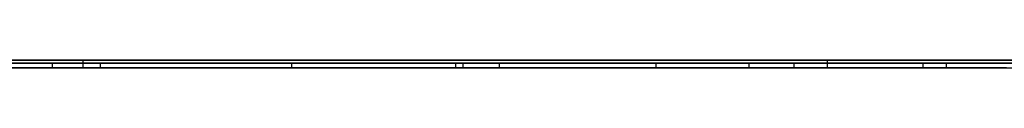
# Model space of a CAD drawing. Extents: x -2.05 to 2.05, y 0 to 2.3.
# Tile 65 of 74: x 1.503226 to 1.569686, y 2.219499 to 2.219999. Entities that reach past the tile are written whole.
import ezdxf

# ---------------------------------------------------------------- set-up
doc = ezdxf.new("R2010")
doc.units = 0
doc.layers.get('0').update_dxf_attribs({"linetype": 'CONTINUOUS'})

# ---------------------------------------------------------------- blocks, each defined once
blk = doc.blocks.new('*U1')
at = {"extrusion": (0, 1, 0)}
for p, q in [((1.978, 2.219999, -0.83), (-1.978, 2.219999, -0.83)), ((-1.978, 2.219999, 0.83), (1.978, 2.219999, 0.83)), ((0.708, 2.219999, -0.705), (1.628, 2.219999, -0.705)), ((1.628, 2.219999, -0.405), (0.708, 2.219999, -0.405)), ((1.628, 2.219799, -0.705), (0.708, 2.219799, -0.705)), ((0.708, 2.219799, -0.405), (1.628, 2.219799, -0.405)), ((1.508651, 2.219799, -0.611024), (1.450953, 2.219799, -0.491024)), ((1.492977, 2.219799, -0.611024), (1.508651, 2.219799, -0.611024)), ((1.521581, 2.219799, -0.491024), (1.505418, 2.219799, -0.491024)), ((1.505418, 2.219799, -0.491024), (1.53314, 2.219799, -0.611024)), ((1.557738, 2.219999, -0.246309), (1.507485, 2.219999, -0.246309)), ((1.507485, 2.219999, -0.260905), (1.557738, 2.219999, -0.260905)), ((1.507485, 2.219999, -0.246309), (1.507485, 2.219999, -0.260905)), ((1.532651, 2.219799, -0.539024), (1.521581, 2.219799, -0.491024)), ((1.555475, 2.219799, -0.539024), (1.532651, 2.219799, -0.539024)), ((1.53314, 2.219799, -0.611024), (1.565761, 2.219799, -0.611024)), ((1.546169, 2.219799, -0.597897), (1.535589, 2.219799, -0.551758)), ((1.535589, 2.219799, -0.551758), (1.552438, 2.219799, -0.551758)), ((1.564193, 2.219799, -0.597897), (1.546169, 2.219799, -0.597897)), ((1.587018, 2.219799, -0.491024), (1.555475, 2.219799, -0.539024)), ((1.557738, 2.219999, -0.260905), (1.557738, 2.219999, -0.246309)), ((1.450953, 2.219499, -0.491024), (1.508651, 2.219499, -0.611024)), ((1.508651, 2.219499, -0.611024), (1.492977, 2.219499, -0.611024)), ((1.53314, 2.219499, -0.611024), (1.505418, 2.219499, -0.491024)), ((1.505418, 2.219499, -0.491024), (1.521581, 2.219499, -0.491024)), ((1.557738, 2.219499, -0.260905), (1.507485, 2.219499, -0.260905)), ((1.507485, 2.219499, -0.246309), (1.557738, 2.219499, -0.246309)), ((1.507485, 2.219499, -0.260905), (1.507485, 2.219499, -0.246309)), ((1.521581, 2.219499, -0.491024), (1.532651, 2.219499, -0.539024)), ((1.532651, 2.219499, -0.539024), (1.555475, 2.219499, -0.539024)), ((1.565761, 2.219499, -0.611024), (1.53314, 2.219499, -0.611024)), ((1.546169, 2.219499, -0.597897), (1.535589, 2.219499, -0.551758)), ((1.535589, 2.219499, -0.551758), (1.552438, 2.219499, -0.551758)), ((1.564193, 2.219499, -0.597897), (1.546169, 2.219499, -0.597897)), ((1.555475, 2.219499, -0.539024), (1.587018, 2.219499, -0.491024)), ((1.557738, 2.219499, -0.246309), (1.557738, 2.219499, -0.260905))]:
    blk.add_line(p, q, dxfattribs=at)
for p, q in [((1.978, 2.219999, -0.83), (-1.978, 2.219999, -0.83)), ((0.708, 2.219999, -0.705), (1.628, 2.219999, -0.705)), ((1.628, 2.219799, -0.705), (0.708, 2.219799, -0.705)), ((1.492977, 2.219799, -0.611024), (1.508651, 2.219799, -0.611024)), ((1.507485, 2.219999, -0.260905), (1.557738, 2.219999, -0.260905)), ((1.507485, 2.219999, -0.260905), (1.507485, 2.219499, -0.260905)), ((1.508651, 2.219799, -0.611024), (1.508651, 2.219499, -0.611024)), ((1.53314, 2.219799, -0.611024), (1.565761, 2.219799, -0.611024)), ((1.53314, 2.219799, -0.611024), (1.53314, 2.219499, -0.611024)), ((1.535589, 2.219799, -0.551758), (1.552438, 2.219799, -0.551758)), ((1.535589, 2.219799, -0.551758), (1.535589, 2.219499, -0.551758)), ((1.552438, 2.219799, -0.551758), (1.552438, 2.219499, -0.551758)), ((1.552438, 2.219799, -0.551758), (1.552438, 2.219499, -0.551758)), ((1.557738, 2.219999, -0.260905), (1.557738, 2.219499, -0.260905)), ((1.564193, 2.219799, -0.597897), (1.564193, 2.219499, -0.597897)), ((1.565761, 2.219799, -0.611024), (1.565761, 2.219499, -0.611024)), ((1.565761, 2.219799, -0.611024), (1.565761, 2.219499, -0.611024)), ((1.508651, 2.219499, -0.611024), (1.492977, 2.219499, -0.611024)), ((1.557738, 2.219499, -0.260905), (1.507485, 2.219499, -0.260905)), ((1.565761, 2.219499, -0.611024), (1.53314, 2.219499, -0.611024)), ((1.535589, 2.219499, -0.551758), (1.552438, 2.219499, -0.551758))]:
    blk.add_line(p, q)
at = {"extrusion": (0, 0, -1)}
for p, q in [((-1.978, 2.219999, 0.83), (1.978, 2.219999, 0.83)), ((1.628, 2.219999, -0.405), (0.708, 2.219999, -0.405)), ((0.708, 2.219799, -0.405), (1.628, 2.219799, -0.405)), ((1.521581, 2.219799, -0.491024), (1.505418, 2.219799, -0.491024)), ((1.505418, 2.219799, -0.491024), (1.505418, 2.219499, -0.491024)), ((1.557738, 2.219999, -0.246309), (1.507485, 2.219999, -0.246309)), ((1.507485, 2.219999, -0.246309), (1.507485, 2.219499, -0.246309)), ((1.521581, 2.219799, -0.491024), (1.521581, 2.219499, -0.491024)), ((1.555475, 2.219799, -0.539024), (1.532651, 2.219799, -0.539024)), ((1.532651, 2.219799, -0.539024), (1.532651, 2.219499, -0.539024)), ((1.564193, 2.219799, -0.597897), (1.546169, 2.219799, -0.597897)), ((1.546169, 2.219799, -0.597897), (1.546169, 2.219499, -0.597897)), ((1.555475, 2.219799, -0.539024), (1.555475, 2.219499, -0.539024)), ((1.557738, 2.219999, -0.246309), (1.557738, 2.219499, -0.246309)), ((1.564193, 2.219799, -0.597897), (1.564193, 2.219499, -0.597897)), ((1.505418, 2.219499, -0.491024), (1.521581, 2.219499, -0.491024)), ((1.507485, 2.219499, -0.246309), (1.557738, 2.219499, -0.246309)), ((1.532651, 2.219499, -0.539024), (1.555475, 2.219499, -0.539024)), ((1.564193, 2.219499, -0.597897), (1.546169, 2.219499, -0.597897))]:
    blk.add_line(p, q, dxfattribs=at)
at = {"extrusion": (-0.901236, 0, -0.433329)}
for p, q in [((1.508651, 2.219799, -0.611024), (1.450953, 2.219799, -0.491024)), ((1.508651, 2.219799, -0.611024), (1.508651, 2.219499, -0.611024)), ((1.450953, 2.219499, -0.491024), (1.508651, 2.219499, -0.611024))]:
    blk.add_line(p, q, dxfattribs=at)
at = {"extrusion": (0.974338, 0, 0.225092)}
for p, q in [((1.505418, 2.219799, -0.491024), (1.53314, 2.219799, -0.611024)), ((1.505418, 2.219799, -0.491024), (1.505418, 2.219499, -0.491024)), ((1.53314, 2.219799, -0.611024), (1.53314, 2.219499, -0.611024)), ((1.53314, 2.219499, -0.611024), (1.505418, 2.219499, -0.491024))]:
    blk.add_line(p, q, dxfattribs=at)
at = {"extrusion": (1, 0, 0)}
for p, q in [((1.507485, 2.219999, -0.246309), (1.507485, 2.219999, -0.260905)), ((1.507485, 2.219999, -0.246309), (1.507485, 2.219499, -0.246309)), ((1.507485, 2.219999, -0.260905), (1.507485, 2.219499, -0.260905)), ((1.507485, 2.219499, -0.260905), (1.507485, 2.219499, -0.246309))]:
    blk.add_line(p, q, dxfattribs=at)
at = {"extrusion": (-0.974425, 0, -0.224714)}
for p, q in [((1.532651, 2.219799, -0.539024), (1.521581, 2.219799, -0.491024)), ((1.521581, 2.219799, -0.491024), (1.521581, 2.219499, -0.491024)), ((1.532651, 2.219799, -0.539024), (1.532651, 2.219499, -0.539024)), ((1.521581, 2.219499, -0.491024), (1.532651, 2.219499, -0.539024))]:
    blk.add_line(p, q, dxfattribs=at)
at = {"extrusion": (-0.974704, 0, -0.223499)}
for p, q in [((1.546169, 2.219799, -0.597897), (1.535589, 2.219799, -0.551758)), ((1.535589, 2.219799, -0.551758), (1.535589, 2.219499, -0.551758)), ((1.546169, 2.219799, -0.597897), (1.546169, 2.219499, -0.597897)), ((1.546169, 2.219499, -0.597897), (1.535589, 2.219499, -0.551758))]:
    blk.add_line(p, q, dxfattribs=at)
at = {"extrusion": (0.835705, 0, -0.549178)}
for p, q in [((1.587018, 2.219799, -0.491024), (1.555475, 2.219799, -0.539024)), ((1.555475, 2.219799, -0.539024), (1.555475, 2.219499, -0.539024)), ((1.555475, 2.219499, -0.539024), (1.587018, 2.219499, -0.491024))]:
    blk.add_line(p, q, dxfattribs=at)
at = {"extrusion": (-1, 0, 0)}
for p, q in [((1.557738, 2.219999, -0.260905), (1.557738, 2.219999, -0.246309)), ((1.557738, 2.219999, -0.260905), (1.557738, 2.219499, -0.260905)), ((1.557738, 2.219999, -0.246309), (1.557738, 2.219499, -0.246309)), ((1.557738, 2.219499, -0.246309), (1.557738, 2.219499, -0.260905))]:
    blk.add_line(p, q, dxfattribs=at)
for points in [[(1.55244, 2.2198, -0.551758), (1.5526, 2.2198, -0.551759), (1.55277, 2.2198, -0.551759), (1.55293, 2.2198, -0.55176), (1.55309, 2.2198, -0.551761), (1.55325, 2.2198, -0.551762), (1.55342, 2.2198, -0.551764), (1.55358, 2.2198, -0.551766), (1.55374, 2.2198, -0.551769), (1.5539, 2.2198, -0.551771), (1.55406, 2.2198, -0.551775), (1.55422, 2.2198, -0.551778), (1.55438, 2.2198, -0.551782), (1.55453, 2.2198, -0.551786), (1.55469, 2.2198, -0.55179), (1.55485, 2.2198, -0.551795), (1.55501, 2.2198, -0.5518), (1.55516, 2.2198, -0.551805), (1.55532, 2.2198, -0.551811), (1.55548, 2.2198, -0.551817), (1.55563, 2.2198, -0.551823), (1.55579, 2.2198, -0.551829), (1.55594, 2.2198, -0.551836), (1.5561, 2.2198, -0.551844), (1.55625, 2.2198, -0.551851), (1.5564, 2.2198, -0.551859), (1.55656, 2.2198, -0.551867), (1.55671, 2.2198, -0.551876), (1.55686, 2.2198, -0.551885), (1.55701, 2.2198, -0.551894), (1.55716, 2.2198, -0.551903), (1.55731, 2.2198, -0.551913), (1.55746, 2.2198, -0.551923), (1.55761, 2.2198, -0.551934), (1.55776, 2.2198, -0.551945), (1.55791, 2.2198, -0.551956), (1.55806, 2.2198, -0.551967), (1.55821, 2.2198, -0.551979), (1.55836, 2.2198, -0.551991), (1.5585, 2.2198, -0.552003), (1.55865, 2.2198, -0.552016), (1.5588, 2.2198, -0.552029), (1.55894, 2.2198, -0.552043), (1.55909, 2.2198, -0.552056), (1.55923, 2.2198, -0.55207), (1.55938, 2.2198, -0.552085), (1.55952, 2.2198, -0.552099), (1.55967, 2.2198, -0.552114), (1.55981, 2.2198, -0.55213), (1.55995, 2.2198, -0.552145), (1.56009, 2.2198, -0.552161), (1.56024, 2.2198, -0.552177), (1.56038, 2.2198, -0.552194), (1.56052, 2.2198, -0.552211), (1.56066, 2.2198, -0.552228), (1.5608, 2.2198, -0.552246), (1.56094, 2.2198, -0.552264), (1.56108, 2.2198, -0.552282), (1.56122, 2.2198, -0.5523), (1.56135, 2.2198, -0.552319), (1.56149, 2.2198, -0.552338), (1.56163, 2.2198, -0.552358), (1.56177, 2.2198, -0.552378), (1.5619, 2.2198, -0.552398), (1.56204, 2.2198, -0.552418), (1.56218, 2.2198, -0.552439), (1.56231, 2.2198, -0.55246), (1.56245, 2.2198, -0.552482), (1.56258, 2.2198, -0.552503), (1.56271, 2.2198, -0.552525), (1.56285, 2.2198, -0.552548), (1.56298, 2.2198, -0.552571), (1.56311, 2.2198, -0.552594), (1.56325, 2.2198, -0.552617), (1.56338, 2.2198, -0.552641), (1.56351, 2.2198, -0.552665), (1.56364, 2.2198, -0.552689), (1.56377, 2.2198, -0.552714), (1.5639, 2.2198, -0.552739), (1.56403, 2.2198, -0.552764), (1.56416, 2.2198, -0.55279), (1.56429, 2.2198, -0.552815), (1.56442, 2.2198, -0.552842), (1.56454, 2.2198, -0.552868), (1.56467, 2.2198, -0.552895), (1.5648, 2.2198, -0.552922), (1.56492, 2.2198, -0.55295), (1.56505, 2.2198, -0.552978), (1.56518, 2.2198, -0.553006), (1.5653, 2.2198, -0.553035), (1.56543, 2.2198, -0.553063), (1.56555, 2.2198, -0.553093), (1.56567, 2.2198, -0.553122), (1.5658, 2.2198, -0.553152), (1.56592, 2.2198, -0.553182), (1.56604, 2.2198, -0.553212), (1.56616, 2.2198, -0.553243), (1.56629, 2.2198, -0.553274), (1.56641, 2.2198, -0.553306), (1.56653, 2.2198, -0.553338), (1.56665, 2.2198, -0.553371), (1.56677, 2.2198, -0.553404), (1.56689, 2.2198, -0.553437), (1.56701, 2.2198, -0.553471), (1.56713, 2.2198, -0.553506), (1.56725, 2.2198, -0.553541), (1.56737, 2.2198, -0.553576), (1.56749, 2.2198, -0.553612), (1.56761, 2.2198, -0.553648), (1.56773, 2.2198, -0.553684), (1.56785, 2.2198, -0.553721), (1.56797, 2.2198, -0.553759), (1.56808, 2.2198, -0.553797), (1.5682, 2.2198, -0.553835), (1.56832, 2.2198, -0.553874), (1.56844, 2.2198, -0.553914), (1.56855, 2.2198, -0.553953), (1.56867, 2.2198, -0.553994), (1.56879, 2.2198, -0.554034), (1.5689, 2.2198, -0.554076), (1.56902, 2.2198, -0.554117), (1.56914, 2.2198, -0.554159), (1.56925, 2.2198, -0.554202), (1.56937, 2.2198, -0.554245), (1.56948, 2.2198, -0.554288), (1.5696, 2.2198, -0.554332), (1.56971, 2.2198, -0.554376)], [(1.55244, 2.2198, -0.551758), (1.5526, 2.2198, -0.551759), (1.55277, 2.2198, -0.551759), (1.55293, 2.2198, -0.55176), (1.55309, 2.2198, -0.551761), (1.55325, 2.2198, -0.551762), (1.55342, 2.2198, -0.551764), (1.55358, 2.2198, -0.551766), (1.55374, 2.2198, -0.551769), (1.5539, 2.2198, -0.551771), (1.55406, 2.2198, -0.551775), (1.55422, 2.2198, -0.551778), (1.55438, 2.2198, -0.551782), (1.55453, 2.2198, -0.551786), (1.55469, 2.2198, -0.55179), (1.55485, 2.2198, -0.551795), (1.55501, 2.2198, -0.5518), (1.55516, 2.2198, -0.551805), (1.55532, 2.2198, -0.551811), (1.55548, 2.2198, -0.551817), (1.55563, 2.2198, -0.551823), (1.55579, 2.2198, -0.551829), (1.55594, 2.2198, -0.551836), (1.5561, 2.2198, -0.551844), (1.55625, 2.2198, -0.551851), (1.5564, 2.2198, -0.551859), (1.55656, 2.2198, -0.551867), (1.55671, 2.2198, -0.551876), (1.55686, 2.2198, -0.551885), (1.55701, 2.2198, -0.551894), (1.55716, 2.2198, -0.551903), (1.55731, 2.2198, -0.551913), (1.55746, 2.2198, -0.551923), (1.55761, 2.2198, -0.551934), (1.55776, 2.2198, -0.551945), (1.55791, 2.2198, -0.551956), (1.55806, 2.2198, -0.551967), (1.55821, 2.2198, -0.551979), (1.55836, 2.2198, -0.551991), (1.5585, 2.2198, -0.552003), (1.55865, 2.2198, -0.552016), (1.5588, 2.2198, -0.552029), (1.55894, 2.2198, -0.552043), (1.55909, 2.2198, -0.552056), (1.55923, 2.2198, -0.55207), (1.55938, 2.2198, -0.552085), (1.55952, 2.2198, -0.552099), (1.55967, 2.2198, -0.552114), (1.55981, 2.2198, -0.55213), (1.55995, 2.2198, -0.552145), (1.56009, 2.2198, -0.552161), (1.56024, 2.2198, -0.552177), (1.56038, 2.2198, -0.552194), (1.56052, 2.2198, -0.552211), (1.56066, 2.2198, -0.552228), (1.5608, 2.2198, -0.552246), (1.56094, 2.2198, -0.552264), (1.56108, 2.2198, -0.552282), (1.56122, 2.2198, -0.5523), (1.56135, 2.2198, -0.552319), (1.56149, 2.2198, -0.552338), (1.56163, 2.2198, -0.552358), (1.56177, 2.2198, -0.552378), (1.5619, 2.2198, -0.552398), (1.56204, 2.2198, -0.552418), (1.56218, 2.2198, -0.552439), (1.56231, 2.2198, -0.55246), (1.56245, 2.2198, -0.552482), (1.56258, 2.2198, -0.552503), (1.56271, 2.2198, -0.552525), (1.56285, 2.2198, -0.552548), (1.56298, 2.2198, -0.552571), (1.56311, 2.2198, -0.552594), (1.56325, 2.2198, -0.552617), (1.56338, 2.2198, -0.552641), (1.56351, 2.2198, -0.552665), (1.56364, 2.2198, -0.552689), (1.56377, 2.2198, -0.552714), (1.5639, 2.2198, -0.552739), (1.56403, 2.2198, -0.552764), (1.56416, 2.2198, -0.55279), (1.56429, 2.2198, -0.552815), (1.56442, 2.2198, -0.552842), (1.56454, 2.2198, -0.552868), (1.56467, 2.2198, -0.552895), (1.5648, 2.2198, -0.552922), (1.56492, 2.2198, -0.55295), (1.56505, 2.2198, -0.552978), (1.56518, 2.2198, -0.553006), (1.5653, 2.2198, -0.553035), (1.56543, 2.2198, -0.553063), (1.56555, 2.2198, -0.553093), (1.56567, 2.2198, -0.553122), (1.5658, 2.2198, -0.553152), (1.56592, 2.2198, -0.553182), (1.56604, 2.2198, -0.553212), (1.56616, 2.2198, -0.553243), (1.56629, 2.2198, -0.553274), (1.56641, 2.2198, -0.553306), (1.56653, 2.2198, -0.553338), (1.56665, 2.2198, -0.553371), (1.56677, 2.2198, -0.553404), (1.56689, 2.2198, -0.553437), (1.56701, 2.2198, -0.553471), (1.56713, 2.2198, -0.553506), (1.56725, 2.2198, -0.553541), (1.56737, 2.2198, -0.553576), (1.56749, 2.2198, -0.553612), (1.56761, 2.2198, -0.553648), (1.56773, 2.2198, -0.553684), (1.56785, 2.2198, -0.553721), (1.56797, 2.2198, -0.553759), (1.56808, 2.2198, -0.553797), (1.5682, 2.2198, -0.553835), (1.56832, 2.2198, -0.553874), (1.56844, 2.2198, -0.553914), (1.56855, 2.2198, -0.553953), (1.56867, 2.2198, -0.553994), (1.56879, 2.2198, -0.554034), (1.5689, 2.2198, -0.554076), (1.56902, 2.2198, -0.554117), (1.56914, 2.2198, -0.554159), (1.56925, 2.2198, -0.554202), (1.56937, 2.2198, -0.554245), (1.56948, 2.2198, -0.554288), (1.5696, 2.2198, -0.554332), (1.56971, 2.2198, -0.554376)], [(1.56971, 2.2198, -0.597689), (1.5696, 2.2198, -0.597699), (1.56948, 2.2198, -0.597708), (1.56937, 2.2198, -0.597717), (1.56925, 2.2198, -0.597725), (1.56913, 2.2198, -0.597734), (1.56901, 2.2198, -0.597742), (1.56889, 2.2198, -0.59775), (1.56878, 2.2198, -0.597758), (1.56866, 2.2198, -0.597766), (1.56854, 2.2198, -0.597773), (1.56842, 2.2198, -0.59778), (1.5683, 2.2198, -0.597787), (1.56817, 2.2198, -0.597794), (1.56805, 2.2198, -0.597801), (1.56793, 2.2198, -0.597807), (1.56781, 2.2198, -0.597813), (1.56768, 2.2198, -0.597819), (1.56756, 2.2198, -0.597825), (1.56744, 2.2198, -0.59783), (1.56731, 2.2198, -0.597835), (1.56719, 2.2198, -0.59784), (1.56706, 2.2198, -0.597845), (1.56694, 2.2198, -0.59785), (1.56681, 2.2198, -0.597854), (1.56668, 2.2198, -0.597858), (1.56656, 2.2198, -0.597862), (1.56643, 2.2198, -0.597866), (1.5663, 2.2198, -0.59787), (1.56617, 2.2198, -0.597873), (1.56604, 2.2198, -0.597876), (1.56592, 2.2198, -0.597879), (1.56579, 2.2198, -0.597882), (1.56566, 2.2198, -0.597884), (1.56552, 2.2198, -0.597886), (1.56539, 2.2198, -0.597888), (1.56526, 2.2198, -0.59789), (1.56513, 2.2198, -0.597892), (1.565, 2.2198, -0.597893), (1.56486, 2.2198, -0.597895), (1.56473, 2.2198, -0.597895), (1.5646, 2.2198, -0.597896), (1.56446, 2.2198, -0.597897), (1.56433, 2.2198, -0.597897), (1.56419, 2.2198, -0.597897)], [(1.56971, 2.2198, -0.597689), (1.5696, 2.2198, -0.597699), (1.56948, 2.2198, -0.597708), (1.56937, 2.2198, -0.597717), (1.56925, 2.2198, -0.597725), (1.56913, 2.2198, -0.597734), (1.56901, 2.2198, -0.597742), (1.56889, 2.2198, -0.59775), (1.56878, 2.2198, -0.597758), (1.56866, 2.2198, -0.597766), (1.56854, 2.2198, -0.597773), (1.56842, 2.2198, -0.59778), (1.5683, 2.2198, -0.597787), (1.56817, 2.2198, -0.597794), (1.56805, 2.2198, -0.597801), (1.56793, 2.2198, -0.597807), (1.56781, 2.2198, -0.597813), (1.56768, 2.2198, -0.597819), (1.56756, 2.2198, -0.597825), (1.56744, 2.2198, -0.59783), (1.56731, 2.2198, -0.597835), (1.56719, 2.2198, -0.59784), (1.56706, 2.2198, -0.597845), (1.56694, 2.2198, -0.59785), (1.56681, 2.2198, -0.597854), (1.56668, 2.2198, -0.597858), (1.56656, 2.2198, -0.597862), (1.56643, 2.2198, -0.597866), (1.5663, 2.2198, -0.59787), (1.56617, 2.2198, -0.597873), (1.56604, 2.2198, -0.597876), (1.56592, 2.2198, -0.597879), (1.56579, 2.2198, -0.597882), (1.56566, 2.2198, -0.597884), (1.56552, 2.2198, -0.597886), (1.56539, 2.2198, -0.597888), (1.56526, 2.2198, -0.59789), (1.56513, 2.2198, -0.597892), (1.565, 2.2198, -0.597893), (1.56486, 2.2198, -0.597895), (1.56473, 2.2198, -0.597895), (1.5646, 2.2198, -0.597896), (1.56446, 2.2198, -0.597897), (1.56433, 2.2198, -0.597897), (1.56419, 2.2198, -0.597897)], [(1.56576, 2.2198, -0.611024), (1.56599, 2.2198, -0.611024), (1.56622, 2.2198, -0.611023), (1.56645, 2.2198, -0.611022), (1.56667, 2.2198, -0.611021), (1.5669, 2.2198, -0.61102), (1.56712, 2.2198, -0.611018), (1.56735, 2.2198, -0.611016), (1.56757, 2.2198, -0.611014), (1.56779, 2.2198, -0.611011), (1.56801, 2.2198, -0.611008), (1.56823, 2.2198, -0.611005), (1.56845, 2.2198, -0.611001), (1.56867, 2.2198, -0.610997), (1.56889, 2.2198, -0.610993), (1.56911, 2.2198, -0.610989), (1.56932, 2.2198, -0.610984), (1.56954, 2.2198, -0.610979), (1.56975, 2.2198, -0.610973)], [(1.56576, 2.2198, -0.611024), (1.56599, 2.2198, -0.611024), (1.56622, 2.2198, -0.611023), (1.56645, 2.2198, -0.611022), (1.56667, 2.2198, -0.611021), (1.5669, 2.2198, -0.61102), (1.56712, 2.2198, -0.611018), (1.56735, 2.2198, -0.611016), (1.56757, 2.2198, -0.611014), (1.56779, 2.2198, -0.611011), (1.56801, 2.2198, -0.611008), (1.56823, 2.2198, -0.611005), (1.56845, 2.2198, -0.611001), (1.56867, 2.2198, -0.610997), (1.56889, 2.2198, -0.610993), (1.56911, 2.2198, -0.610989), (1.56932, 2.2198, -0.610984), (1.56954, 2.2198, -0.610979), (1.56975, 2.2198, -0.610973)], [(1.55244, 2.2195, -0.551758), (1.55268, 2.2195, -0.551759), (1.55293, 2.2195, -0.55176), (1.55317, 2.2195, -0.551762), (1.55342, 2.2195, -0.551764), (1.55366, 2.2195, -0.551768), (1.5539, 2.2195, -0.551772), (1.55414, 2.2195, -0.551776), (1.55438, 2.2195, -0.551782), (1.55462, 2.2195, -0.551788), (1.55486, 2.2195, -0.551795), (1.55509, 2.2195, -0.551803), (1.55533, 2.2195, -0.551811), (1.55556, 2.2195, -0.55182), (1.5558, 2.2195, -0.55183), (1.55603, 2.2195, -0.55184), (1.55626, 2.2195, -0.551852), (1.55649, 2.2195, -0.551864), (1.55672, 2.2195, -0.551876), (1.55695, 2.2195, -0.55189), (1.55718, 2.2195, -0.551904), (1.5574, 2.2195, -0.551919), (1.55763, 2.2195, -0.551935), (1.55785, 2.2195, -0.551951), (1.55808, 2.2195, -0.551968), (1.5583, 2.2195, -0.551986), (1.55852, 2.2195, -0.552005), (1.55874, 2.2195, -0.552024), (1.55896, 2.2195, -0.552044), (1.55918, 2.2195, -0.552065), (1.55939, 2.2195, -0.552086), (1.55961, 2.2195, -0.552109), (1.55983, 2.2195, -0.552132), (1.56004, 2.2195, -0.552155), (1.56025, 2.2195, -0.55218), (1.56047, 2.2195, -0.552205), (1.56068, 2.2195, -0.552231), (1.56089, 2.2195, -0.552257), (1.5611, 2.2195, -0.552285), (1.56131, 2.2195, -0.552313), (1.56151, 2.2195, -0.552341), (1.56172, 2.2195, -0.552371), (1.56193, 2.2195, -0.552401), (1.56213, 2.2195, -0.552432), (1.56233, 2.2195, -0.552464), (1.56254, 2.2195, -0.552496), (1.56274, 2.2195, -0.55253), (1.56294, 2.2195, -0.552563), (1.56314, 2.2195, -0.552598), (1.56334, 2.2195, -0.552633), (1.56353, 2.2195, -0.552669), (1.56373, 2.2195, -0.552706), (1.56393, 2.2195, -0.552744), (1.56412, 2.2195, -0.552782), (1.56431, 2.2195, -0.552821), (1.56451, 2.2195, -0.552861), (1.5647, 2.2195, -0.552901), (1.56489, 2.2195, -0.552942), (1.56508, 2.2195, -0.552984), (1.56527, 2.2195, -0.553027), (1.56546, 2.2195, -0.55307), (1.56564, 2.2195, -0.553114), (1.56583, 2.2195, -0.553159), (1.56601, 2.2195, -0.553205), (1.5662, 2.2195, -0.553251), (1.56638, 2.2195, -0.553298), (1.56656, 2.2195, -0.553347), (1.56674, 2.2195, -0.553396), (1.56692, 2.2195, -0.553446), (1.5671, 2.2195, -0.553498), (1.56729, 2.2195, -0.55355), (1.56746, 2.2195, -0.553604), (1.56764, 2.2195, -0.553658), (1.56782, 2.2195, -0.553714), (1.568, 2.2195, -0.55377), (1.56818, 2.2195, -0.553827), (1.56835, 2.2195, -0.553886), (1.56853, 2.2195, -0.553946), (1.56871, 2.2195, -0.554006), (1.56888, 2.2195, -0.554068), (1.56906, 2.2195, -0.55413), (1.56923, 2.2195, -0.554194), (1.5694, 2.2195, -0.554259), (1.56958, 2.2195, -0.554324), (1.56975, 2.2195, -0.554391)], [(1.55244, 2.2195, -0.551758), (1.55268, 2.2195, -0.551759), (1.55293, 2.2195, -0.55176), (1.55317, 2.2195, -0.551762), (1.55342, 2.2195, -0.551764), (1.55366, 2.2195, -0.551768), (1.5539, 2.2195, -0.551772), (1.55414, 2.2195, -0.551776), (1.55438, 2.2195, -0.551782), (1.55462, 2.2195, -0.551788), (1.55486, 2.2195, -0.551795), (1.55509, 2.2195, -0.551803), (1.55533, 2.2195, -0.551811), (1.55556, 2.2195, -0.55182), (1.5558, 2.2195, -0.55183), (1.55603, 2.2195, -0.55184), (1.55626, 2.2195, -0.551852), (1.55649, 2.2195, -0.551864), (1.55672, 2.2195, -0.551876), (1.55695, 2.2195, -0.55189), (1.55718, 2.2195, -0.551904), (1.5574, 2.2195, -0.551919), (1.55763, 2.2195, -0.551935), (1.55785, 2.2195, -0.551951), (1.55808, 2.2195, -0.551968), (1.5583, 2.2195, -0.551986), (1.55852, 2.2195, -0.552005), (1.55874, 2.2195, -0.552024), (1.55896, 2.2195, -0.552044), (1.55918, 2.2195, -0.552065), (1.55939, 2.2195, -0.552086), (1.55961, 2.2195, -0.552109), (1.55983, 2.2195, -0.552132), (1.56004, 2.2195, -0.552155), (1.56025, 2.2195, -0.55218), (1.56047, 2.2195, -0.552205), (1.56068, 2.2195, -0.552231), (1.56089, 2.2195, -0.552257), (1.5611, 2.2195, -0.552285), (1.56131, 2.2195, -0.552313), (1.56151, 2.2195, -0.552341), (1.56172, 2.2195, -0.552371), (1.56193, 2.2195, -0.552401), (1.56213, 2.2195, -0.552432), (1.56233, 2.2195, -0.552464), (1.56254, 2.2195, -0.552496), (1.56274, 2.2195, -0.55253), (1.56294, 2.2195, -0.552563), (1.56314, 2.2195, -0.552598), (1.56334, 2.2195, -0.552633), (1.56353, 2.2195, -0.552669), (1.56373, 2.2195, -0.552706), (1.56393, 2.2195, -0.552744), (1.56412, 2.2195, -0.552782), (1.56431, 2.2195, -0.552821), (1.56451, 2.2195, -0.552861), (1.5647, 2.2195, -0.552901), (1.56489, 2.2195, -0.552942), (1.56508, 2.2195, -0.552984), (1.56527, 2.2195, -0.553027), (1.56546, 2.2195, -0.55307), (1.56564, 2.2195, -0.553114), (1.56583, 2.2195, -0.553159), (1.56601, 2.2195, -0.553205), (1.5662, 2.2195, -0.553251), (1.56638, 2.2195, -0.553298), (1.56656, 2.2195, -0.553347), (1.56674, 2.2195, -0.553396), (1.56692, 2.2195, -0.553446), (1.5671, 2.2195, -0.553498), (1.56729, 2.2195, -0.55355), (1.56746, 2.2195, -0.553604), (1.56764, 2.2195, -0.553658), (1.56782, 2.2195, -0.553714), (1.568, 2.2195, -0.55377), (1.56818, 2.2195, -0.553827), (1.56835, 2.2195, -0.553886), (1.56853, 2.2195, -0.553946), (1.56871, 2.2195, -0.554006), (1.56888, 2.2195, -0.554068), (1.56906, 2.2195, -0.55413), (1.56923, 2.2195, -0.554194), (1.5694, 2.2195, -0.554259), (1.56958, 2.2195, -0.554324), (1.56975, 2.2195, -0.554391)], [(1.56984, 2.2195, -0.597679), (1.56967, 2.2195, -0.597693), (1.5695, 2.2195, -0.597707), (1.56932, 2.2195, -0.59772), (1.56914, 2.2195, -0.597733), (1.56897, 2.2195, -0.597745), (1.56879, 2.2195, -0.597757), (1.56861, 2.2195, -0.597769), (1.56843, 2.2195, -0.59778), (1.56824, 2.2195, -0.59779), (1.56806, 2.2195, -0.5978), (1.56788, 2.2195, -0.597809), (1.56769, 2.2195, -0.597818), (1.56751, 2.2195, -0.597827), (1.56732, 2.2195, -0.597835), (1.56713, 2.2195, -0.597843), (1.56694, 2.2195, -0.59785), (1.56675, 2.2195, -0.597856), (1.56656, 2.2195, -0.597862), (1.56637, 2.2195, -0.597868), (1.56618, 2.2195, -0.597873), (1.56598, 2.2195, -0.597878), (1.56579, 2.2195, -0.597882), (1.56559, 2.2195, -0.597885), (1.5654, 2.2195, -0.597888), (1.5652, 2.2195, -0.597891), (1.565, 2.2195, -0.597893), (1.5648, 2.2195, -0.597895), (1.5646, 2.2195, -0.597896), (1.5644, 2.2195, -0.597897), (1.56419, 2.2195, -0.597897)], [(1.56984, 2.2195, -0.597679), (1.56967, 2.2195, -0.597693), (1.5695, 2.2195, -0.597707), (1.56932, 2.2195, -0.59772), (1.56914, 2.2195, -0.597733), (1.56897, 2.2195, -0.597745), (1.56879, 2.2195, -0.597757), (1.56861, 2.2195, -0.597769), (1.56843, 2.2195, -0.59778), (1.56824, 2.2195, -0.59779), (1.56806, 2.2195, -0.5978), (1.56788, 2.2195, -0.597809), (1.56769, 2.2195, -0.597818), (1.56751, 2.2195, -0.597827), (1.56732, 2.2195, -0.597835), (1.56713, 2.2195, -0.597843), (1.56694, 2.2195, -0.59785), (1.56675, 2.2195, -0.597856), (1.56656, 2.2195, -0.597862), (1.56637, 2.2195, -0.597868), (1.56618, 2.2195, -0.597873), (1.56598, 2.2195, -0.597878), (1.56579, 2.2195, -0.597882), (1.56559, 2.2195, -0.597885), (1.5654, 2.2195, -0.597888), (1.5652, 2.2195, -0.597891), (1.565, 2.2195, -0.597893), (1.5648, 2.2195, -0.597895), (1.5646, 2.2195, -0.597896), (1.5644, 2.2195, -0.597897), (1.56419, 2.2195, -0.597897)], [(1.56976, 2.2195, -0.610973), (1.56944, 2.2195, -0.610981), (1.56911, 2.2195, -0.610988), (1.56879, 2.2195, -0.610995), (1.56846, 2.2195, -0.611001), (1.56813, 2.2195, -0.611006), (1.5678, 2.2195, -0.611011), (1.56746, 2.2195, -0.611015), (1.56713, 2.2195, -0.611018), (1.56679, 2.2195, -0.611021), (1.56645, 2.2195, -0.611022), (1.56611, 2.2195, -0.611023), (1.56576, 2.2195, -0.611024)], [(1.56976, 2.2195, -0.610973), (1.56944, 2.2195, -0.610981), (1.56911, 2.2195, -0.610988), (1.56879, 2.2195, -0.610995), (1.56846, 2.2195, -0.611001), (1.56813, 2.2195, -0.611006), (1.5678, 2.2195, -0.611011), (1.56746, 2.2195, -0.611015), (1.56713, 2.2195, -0.611018), (1.56679, 2.2195, -0.611021), (1.56645, 2.2195, -0.611022), (1.56611, 2.2195, -0.611023), (1.56576, 2.2195, -0.611024)]]:
    blk.add_polyline3d(points)

msp = doc.modelspace()

# ---------------------------------------------------------------- block references
msp.add_blockref('*U1', (0, 0))

doc.saveas('drawing.dxf')
